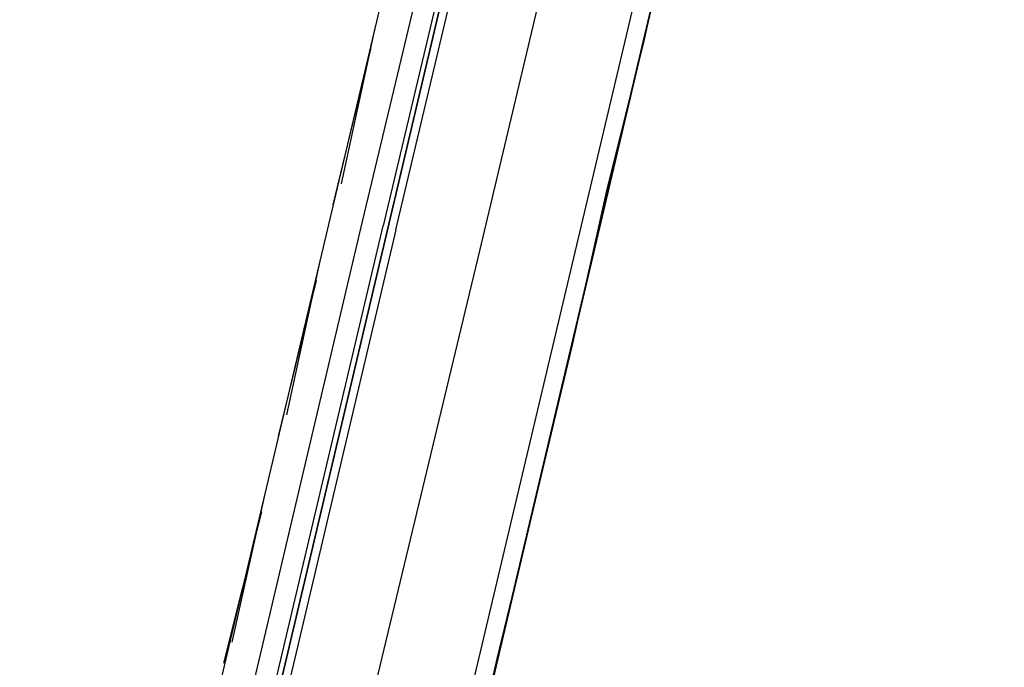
# Model space of a CAD drawing. Header units: feet. Extents: x -79 to 198, y -22 to 181.
# Tile 189 of 256: x 130.25 to 133.37, y 91.23 to 93.28. Entities that reach past the tile are written whole.
import ezdxf

# ---------------------------------------------------------------- set-up
doc = ezdxf.new("R2010")
doc.units = ezdxf.units.FT
doc.layers.add('A-LINEA', color=7, linetype='CONTINUOUS')

msp = doc.modelspace()

# ---------------------------------------------------------------- linework, layer by layer
at = {"layer": 'A-LINEA'}
for p, q in [((135.2667, 106.0978), (131.36, 89.5511)), ((130.8133, 90.8844), (132.56, 98.2711)), ((131.5733, 90.7111), (133.32, 98.0844)), ((131.3733, 93.2578), (131.2667, 92.7644)), ((131.36, 93.1911), (131.24, 92.6978)), ((131.36, 93.1911), (131.24, 92.6978)), ((131.3333, 92.6444), (130.9467, 91.0044)), ((131.2, 92.5244), (131.0933, 92.0311)), ((131.1867, 92.4578), (131.0667, 91.9644)), ((131.1867, 92.4578), (131.0667, 91.9644)), ((131.0267, 91.7911), (130.92, 91.3111)), ((131.0133, 91.7244), (130.8933, 91.2444)), ((131.0133, 91.7244), (130.8933, 91.2444))]:
    msp.add_line(p, q, dxfattribs=at)
for points in [[(124.5867, 91.1511), (131.36, 89.5511), (135.2667, 106.0978)], [(131.44, 92.6178), (131.88, 94.4711), (131.88, 94.4844), (131.8667, 94.4844), (131.8533, 94.4844), (131.4133, 92.6178), (131.8533, 94.4844), (131.84, 94.4844), (131.4, 92.6311)], [(131.7867, 94.4311), (131.7867, 94.4311), (131.76, 94.4311), (131.3333, 92.6444)], [(131.28, 90.7778), (131.7067, 92.5511), (132.1333, 94.3511)], [(132.3333, 93.6978), (132.2267, 93.2178), (132.1067, 92.7378), (132, 92.2578), (131.88, 91.7511), (131.76, 91.2578), (131.64, 90.7378), (131.5067, 90.2178), (131.3867, 89.6844)], [(131.44, 92.6178), (131.04, 90.9244), (131.0267, 90.9244), (131.0133, 90.9244), (131.4133, 92.6178), (131.0133, 90.9244), (131, 90.9244), (131, 90.9378), (131.4, 92.6311)]]:
    msp.add_lwpolyline(points, dxfattribs=at)

doc.saveas('drawing.dxf')
